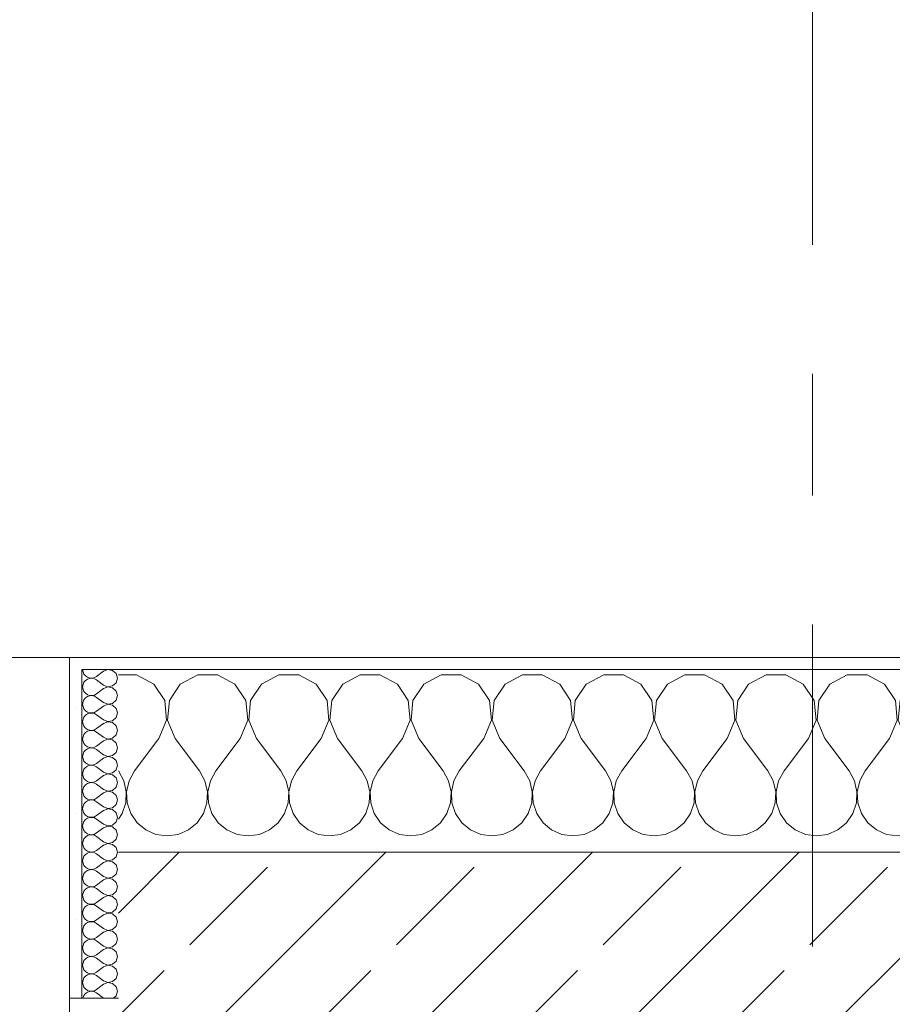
# Model space of a CAD drawing. Header units: metres. Extents: x -3.6 to 84.5, y -11 to 16.8.
# Tile 60 of 256: x 10.7 to 11.4, y 13.6 to 14.4. Entities that reach past the tile are written whole.
import ezdxf

# ---------------------------------------------------------------- set-up
doc = ezdxf.new("R2010")
doc.units = ezdxf.units.M
doc.header["$MEASUREMENT"] = 0
doc.linetypes.add('Strichlinie doppelt', pattern=[0.546806, 0.264583, -0.105833, 0.070556, -0.105833])
doc.layers.add('451 - Universal.Achsen Raster', color=7, linetype='Continuous')
doc.layers.add('604 - Struktur.Wand Aussen', color=7, linetype='Continuous')
pattern_1 = [(0, (0, 0), (0, 0.08660254), [0, -0.05]), (0, (0.025, 0.0433), (0, 0.08660254), [0, -0.05])]

# ---------------------------------------------------------------- blocks, each defined once
blk = doc.blocks.new('*X29')
at = {"layer": '604 - Struktur.Wand Aussen', "color": 7, "linetype": 'Continuous', "lineweight": 5}
for p, q in [((10.77479, 13.84066), (10.76, 13.84066)), ((10.7891, 13.83299), (10.77479, 13.84066)), ((10.82521, 13.84066), (10.8109, 13.83299)), ((10.84145, 13.84066), (10.82521, 13.84066)), ((10.85576, 13.83299), (10.84145, 13.84066)), ((10.89188, 13.84066), (10.87757, 13.83299)), ((10.90812, 13.84066), (10.89188, 13.84066)), ((10.92243, 13.83299), (10.90812, 13.84066)), ((10.95855, 13.84066), (10.94424, 13.83299)), ((10.97479, 13.84066), (10.95855, 13.84066)), ((10.9891, 13.83299), (10.97479, 13.84066)), ((11.02521, 13.84066), (11.0109, 13.83299)), ((11.04145, 13.84066), (11.02521, 13.84066)), ((11.05576, 13.83299), (11.04145, 13.84066)), ((11.09188, 13.84066), (11.07757, 13.83299)), ((11.10812, 13.84066), (11.09188, 13.84066)), ((11.12243, 13.83299), (11.10812, 13.84066)), ((11.15855, 13.84066), (11.14424, 13.83299)), ((11.17479, 13.84066), (11.15855, 13.84066)), ((11.1891, 13.83299), (11.17479, 13.84066)), ((11.22521, 13.84066), (11.2109, 13.83299)), ((11.24145, 13.84066), (11.22521, 13.84066)), ((11.25576, 13.83299), (11.24145, 13.84066)), ((11.29188, 13.84066), (11.27757, 13.83299)), ((11.30812, 13.84066), (11.29188, 13.84066)), ((11.32243, 13.83299), (11.30812, 13.84066)), ((11.35855, 13.84066), (11.34424, 13.83299)), ((11.37479, 13.84066), (11.35855, 13.84066)), ((11.3891, 13.83299), (11.37479, 13.84066)), ((11.42521, 13.84066), (11.4109, 13.83299)), ((11.44145, 13.84066), (11.42521, 13.84066)), ((11.45576, 13.83299), (11.44145, 13.84066)), ((11.49188, 13.84066), (11.47757, 13.83299)), ((11.50812, 13.84066), (11.49188, 13.84066)), ((11.52243, 13.83299), (11.50812, 13.84066)), ((11.55855, 13.84066), (11.54424, 13.83299)), ((11.57479, 13.84066), (11.55855, 13.84066)), ((11.5891, 13.83299), (11.57479, 13.84066)), ((11.62521, 13.84066), (11.6109, 13.83299)), ((11.64145, 13.84066), (11.62521, 13.84066)), ((11.65576, 13.83299), (11.64145, 13.84066)), ((11.69188, 13.84066), (11.67757, 13.83299)), ((11.70812, 13.84066), (11.69188, 13.84066)), ((11.72243, 13.83299), (11.70812, 13.84066)), ((11.75855, 13.84066), (11.74424, 13.83299)), ((11.77479, 13.84066), (11.75855, 13.84066)), ((11.7891, 13.83299), (11.77479, 13.84066)), ((11.82521, 13.84066), (11.8109, 13.83299)), ((11.84145, 13.84066), (11.82521, 13.84066)), ((11.85576, 13.83299), (11.84145, 13.84066)), ((11.89188, 13.84066), (11.87757, 13.83299)), ((11.90812, 13.84066), (11.89188, 13.84066)), ((11.92243, 13.83299), (11.90812, 13.84066)), ((11.95855, 13.84066), (11.94424, 13.83299)), ((11.97479, 13.84066), (11.95855, 13.84066)), ((11.9891, 13.83299), (11.97479, 13.84066)), ((10.79808, 13.81947), (10.7891, 13.83299)), ((10.8109, 13.83299), (10.80192, 13.81947)), ((10.86475, 13.81947), (10.85576, 13.83299)), ((10.87757, 13.83299), (10.86858, 13.81947)), ((10.93142, 13.81947), (10.92243, 13.83299)), ((10.94424, 13.83299), (10.93525, 13.81947)), ((10.99808, 13.81947), (10.9891, 13.83299)), ((11.0109, 13.83299), (11.00192, 13.81947)), ((11.06475, 13.81947), (11.05576, 13.83299)), ((11.07757, 13.83299), (11.06858, 13.81947)), ((11.13142, 13.81947), (11.12243, 13.83299)), ((11.14424, 13.83299), (11.13525, 13.81947)), ((11.19808, 13.81947), (11.1891, 13.83299)), ((11.2109, 13.83299), (11.20192, 13.81947)), ((11.26475, 13.81947), (11.25576, 13.83299)), ((11.27757, 13.83299), (11.26858, 13.81947)), ((11.33142, 13.81947), (11.32243, 13.83299)), ((11.34424, 13.83299), (11.33525, 13.81947)), ((11.39808, 13.81947), (11.3891, 13.83299)), ((11.4109, 13.83299), (11.40192, 13.81947)), ((11.46475, 13.81947), (11.45576, 13.83299)), ((11.47757, 13.83299), (11.46858, 13.81947)), ((11.53142, 13.81947), (11.52243, 13.83299)), ((11.54424, 13.83299), (11.53525, 13.81947)), ((11.59808, 13.81947), (11.5891, 13.83299)), ((11.6109, 13.83299), (11.60192, 13.81947)), ((11.66475, 13.81947), (11.65576, 13.83299)), ((11.67757, 13.83299), (11.66858, 13.81947)), ((11.73142, 13.81947), (11.72243, 13.83299)), ((11.74424, 13.83299), (11.73525, 13.81947)), ((11.79808, 13.81947), (11.7891, 13.83299)), ((11.8109, 13.83299), (11.80192, 13.81947)), ((11.86475, 13.81947), (11.85576, 13.83299)), ((11.87757, 13.83299), (11.86858, 13.81947)), ((11.93142, 13.81947), (11.92243, 13.83299)), ((11.94424, 13.83299), (11.93525, 13.81947)), ((11.99808, 13.81947), (11.9891, 13.83299)), ((12.00998, 13.83161), (12.00192, 13.81947)), ((10.79962, 13.8033), (10.79808, 13.81947)), ((10.80192, 13.81947), (10.80038, 13.8033)), ((10.86629, 13.8033), (10.86475, 13.81947)), ((10.86858, 13.81947), (10.86705, 13.8033)), ((10.93295, 13.8033), (10.93142, 13.81947)), ((10.93525, 13.81947), (10.93371, 13.8033)), ((10.99962, 13.8033), (10.99808, 13.81947)), ((11.00192, 13.81947), (11.00038, 13.8033)), ((11.06629, 13.8033), (11.06475, 13.81947)), ((11.06858, 13.81947), (11.06705, 13.8033)), ((11.13295, 13.8033), (11.13142, 13.81947)), ((11.13525, 13.81947), (11.13371, 13.8033)), ((11.19962, 13.8033), (11.19808, 13.81947)), ((11.20192, 13.81947), (11.20038, 13.8033)), ((11.26629, 13.8033), (11.26475, 13.81947)), ((11.26858, 13.81947), (11.26705, 13.8033)), ((11.33295, 13.8033), (11.33142, 13.81947)), ((11.33525, 13.81947), (11.33371, 13.8033)), ((11.39962, 13.8033), (11.39808, 13.81947)), ((11.40192, 13.81947), (11.40038, 13.8033)), ((11.46629, 13.8033), (11.46475, 13.81947)), ((11.46858, 13.81947), (11.46705, 13.8033)), ((11.53295, 13.8033), (11.53142, 13.81947)), ((11.53525, 13.81947), (11.53371, 13.8033)), ((11.59962, 13.8033), (11.59808, 13.81947)), ((11.60192, 13.81947), (11.60038, 13.8033)), ((11.66629, 13.8033), (11.66475, 13.81947)), ((11.66858, 13.81947), (11.66705, 13.8033)), ((11.73295, 13.8033), (11.73142, 13.81947)), ((11.73525, 13.81947), (11.73371, 13.8033)), ((11.79962, 13.8033), (11.79808, 13.81947)), ((11.80192, 13.81947), (11.80038, 13.8033)), ((11.86629, 13.8033), (11.86475, 13.81947)), ((11.86858, 13.81947), (11.86705, 13.8033)), ((11.93295, 13.8033), (11.93142, 13.81947)), ((11.93525, 13.81947), (11.93371, 13.8033)), ((11.99962, 13.8033), (11.99808, 13.81947)), ((12.00192, 13.81947), (12.00038, 13.8033)), ((10.79333, 13.78833), (10.79962, 13.8033)), ((10.80038, 13.8033), (10.80667, 13.78833)), ((10.86, 13.78833), (10.86629, 13.8033)), ((10.86705, 13.8033), (10.87333, 13.78833)), ((10.92667, 13.78833), (10.93295, 13.8033)), ((10.93371, 13.8033), (10.94, 13.78833)), ((10.99333, 13.78833), (10.99962, 13.8033)), ((11.00038, 13.8033), (11.00667, 13.78833)), ((11.06, 13.78833), (11.06629, 13.8033)), ((11.06705, 13.8033), (11.07333, 13.78833)), ((11.12667, 13.78833), (11.13295, 13.8033)), ((11.13371, 13.8033), (11.14, 13.78833)), ((11.19333, 13.78833), (11.19962, 13.8033)), ((11.20038, 13.8033), (11.20667, 13.78833)), ((11.26, 13.78833), (11.26629, 13.8033)), ((11.26705, 13.8033), (11.27333, 13.78833)), ((11.32667, 13.78833), (11.33295, 13.8033)), ((11.33371, 13.8033), (11.34, 13.78833)), ((11.39333, 13.78833), (11.39962, 13.8033)), ((11.40038, 13.8033), (11.40667, 13.78833)), ((11.46, 13.78833), (11.46629, 13.8033)), ((11.46705, 13.8033), (11.47333, 13.78833)), ((11.52667, 13.78833), (11.53295, 13.8033)), ((11.53371, 13.8033), (11.54, 13.78833)), ((11.59333, 13.78833), (11.59962, 13.8033)), ((11.60038, 13.8033), (11.60667, 13.78833)), ((11.66, 13.78833), (11.66629, 13.8033)), ((11.66705, 13.8033), (11.67333, 13.78833)), ((11.72667, 13.78833), (11.73295, 13.8033)), ((11.73371, 13.8033), (11.74, 13.78833)), ((11.79333, 13.78833), (11.79962, 13.8033)), ((11.80038, 13.8033), (11.80667, 13.78833)), ((11.86, 13.78833), (11.86629, 13.8033)), ((11.86705, 13.8033), (11.87333, 13.78833)), ((11.92667, 13.78833), (11.93295, 13.8033)), ((11.93371, 13.8033), (11.94, 13.78833)), ((11.99333, 13.78833), (11.99962, 13.8033)), ((12.00038, 13.8033), (12.00667, 13.78833)), ((10.79333, 13.78833), (10.77333, 13.76167)), ((10.80667, 13.78833), (10.82667, 13.76167)), ((10.86, 13.78833), (10.84, 13.76167)), ((10.87333, 13.78833), (10.89333, 13.76167)), ((10.92667, 13.78833), (10.90667, 13.76167)), ((10.94, 13.78833), (10.96, 13.76167)), ((10.99333, 13.78833), (10.97333, 13.76167)), ((11.00667, 13.78833), (11.02667, 13.76167)), ((11.06, 13.78833), (11.04, 13.76167)), ((11.07333, 13.78833), (11.09333, 13.76167)), ((11.12667, 13.78833), (11.10667, 13.76167)), ((11.14, 13.78833), (11.16, 13.76167)), ((11.19333, 13.78833), (11.17333, 13.76167)), ((11.20667, 13.78833), (11.22667, 13.76167)), ((11.26, 13.78833), (11.24, 13.76167)), ((11.27333, 13.78833), (11.29333, 13.76167)), ((11.32667, 13.78833), (11.30667, 13.76167)), ((11.34, 13.78833), (11.36, 13.76167)), ((11.39333, 13.78833), (11.37333, 13.76167)), ((11.40667, 13.78833), (11.42667, 13.76167)), ((11.46, 13.78833), (11.44, 13.76167)), ((11.47333, 13.78833), (11.49333, 13.76167)), ((11.52667, 13.78833), (11.50667, 13.76167)), ((11.54, 13.78833), (11.56, 13.76167)), ((11.59333, 13.78833), (11.57333, 13.76167)), ((11.60667, 13.78833), (11.62667, 13.76167)), ((11.66, 13.78833), (11.64, 13.76167)), ((11.67333, 13.78833), (11.69333, 13.76167)), ((11.72667, 13.78833), (11.70667, 13.76167)), ((11.74, 13.78833), (11.76, 13.76167)), ((11.79333, 13.78833), (11.77333, 13.76167)), ((11.80667, 13.78833), (11.82667, 13.76167)), ((11.86, 13.78833), (11.84, 13.76167)), ((11.87333, 13.78833), (11.89333, 13.76167)), ((11.92667, 13.78833), (11.90667, 13.76167)), ((11.94, 13.78833), (11.96, 13.76167)), ((11.99333, 13.78833), (11.97333, 13.76167)), ((12.00667, 13.78833), (12.00998, 13.78391)), ((10.76445, 13.75362), (10.76, 13.76167)), ((10.77333, 13.76167), (10.76888, 13.75362)), ((10.83112, 13.75362), (10.82667, 13.76167)), ((10.84, 13.76167), (10.83555, 13.75362)), ((10.89778, 13.75362), (10.89333, 13.76167)), ((10.90667, 13.76167), (10.90222, 13.75362)), ((10.96445, 13.75362), (10.96, 13.76167)), ((10.97333, 13.76167), (10.96888, 13.75362)), ((11.03112, 13.75362), (11.02667, 13.76167)), ((11.04, 13.76167), (11.03555, 13.75362)), ((11.09778, 13.75362), (11.09333, 13.76167)), ((11.10667, 13.76167), (11.10222, 13.75362)), ((11.16445, 13.75362), (11.16, 13.76167)), ((11.17333, 13.76167), (11.16888, 13.75362)), ((11.23112, 13.75362), (11.22667, 13.76167)), ((11.24, 13.76167), (11.23555, 13.75362)), ((11.29778, 13.75362), (11.29333, 13.76167)), ((11.30667, 13.76167), (11.30222, 13.75362)), ((11.36445, 13.75362), (11.36, 13.76167)), ((11.37333, 13.76167), (11.36888, 13.75362)), ((11.43112, 13.75362), (11.42667, 13.76167)), ((11.44, 13.76167), (11.43555, 13.75362)), ((11.49778, 13.75362), (11.49333, 13.76167)), ((11.50667, 13.76167), (11.50222, 13.75362)), ((11.56445, 13.75362), (11.56, 13.76167)), ((11.57333, 13.76167), (11.56888, 13.75362)), ((11.63112, 13.75362), (11.62667, 13.76167)), ((11.64, 13.76167), (11.63555, 13.75362)), ((11.69778, 13.75362), (11.69333, 13.76167)), ((11.70667, 13.76167), (11.70222, 13.75362)), ((11.76445, 13.75362), (11.76, 13.76167)), ((11.77333, 13.76167), (11.76888, 13.75362)), ((11.83112, 13.75362), (11.82667, 13.76167)), ((11.84, 13.76167), (11.83555, 13.75362)), ((11.89778, 13.75362), (11.89333, 13.76167)), ((11.90667, 13.76167), (11.90222, 13.75362)), ((11.96445, 13.75362), (11.96, 13.76167)), ((11.97333, 13.76167), (11.96888, 13.75362)), ((10.76653, 13.74466), (10.76445, 13.75362)), ((10.76888, 13.75362), (10.7668, 13.74466)), ((10.8332, 13.74466), (10.83112, 13.75362)), ((10.83555, 13.75362), (10.83347, 13.74466)), ((10.89987, 13.74466), (10.89778, 13.75362)), ((10.90222, 13.75362), (10.90013, 13.74466)), ((10.96653, 13.74466), (10.96445, 13.75362)), ((10.96888, 13.75362), (10.9668, 13.74466)), ((11.0332, 13.74466), (11.03112, 13.75362)), ((11.03555, 13.75362), (11.03347, 13.74466)), ((11.09987, 13.74466), (11.09778, 13.75362)), ((11.10222, 13.75362), (11.10013, 13.74466)), ((11.16653, 13.74466), (11.16445, 13.75362)), ((11.16888, 13.75362), (11.1668, 13.74466)), ((11.2332, 13.74466), (11.23112, 13.75362)), ((11.23555, 13.75362), (11.23347, 13.74466)), ((11.29987, 13.74466), (11.29778, 13.75362)), ((11.30222, 13.75362), (11.30013, 13.74466)), ((11.36653, 13.74466), (11.36445, 13.75362)), ((11.36888, 13.75362), (11.3668, 13.74466)), ((11.4332, 13.74466), (11.43112, 13.75362)), ((11.43555, 13.75362), (11.43347, 13.74466)), ((11.49987, 13.74466), (11.49778, 13.75362)), ((11.50222, 13.75362), (11.50013, 13.74466)), ((11.56653, 13.74466), (11.56445, 13.75362)), ((11.56888, 13.75362), (11.5668, 13.74466)), ((11.6332, 13.74466), (11.63112, 13.75362)), ((11.63555, 13.75362), (11.63347, 13.74466)), ((11.69987, 13.74466), (11.69778, 13.75362)), ((11.70222, 13.75362), (11.70013, 13.74466)), ((11.76653, 13.74466), (11.76445, 13.75362)), ((11.76888, 13.75362), (11.7668, 13.74466)), ((11.8332, 13.74466), (11.83112, 13.75362)), ((11.83555, 13.75362), (11.83347, 13.74466)), ((11.89987, 13.74466), (11.89778, 13.75362)), ((11.90222, 13.75362), (11.90013, 13.74466)), ((11.96653, 13.74466), (11.96445, 13.75362)), ((11.96888, 13.75362), (11.9668, 13.74466)), ((10.76609, 13.73547), (10.76653, 13.74466)), ((10.7668, 13.74466), (10.76725, 13.73547)), ((10.83275, 13.73547), (10.8332, 13.74466)), ((10.83347, 13.74466), (10.83391, 13.73547)), ((10.89942, 13.73547), (10.89987, 13.74466)), ((10.90013, 13.74466), (10.90058, 13.73547)), ((10.96609, 13.73547), (10.96653, 13.74466)), ((10.9668, 13.74466), (10.96725, 13.73547)), ((11.03275, 13.73547), (11.0332, 13.74466)), ((11.03347, 13.74466), (11.03391, 13.73547)), ((11.09942, 13.73547), (11.09987, 13.74466)), ((11.10013, 13.74466), (11.10058, 13.73547)), ((11.16609, 13.73547), (11.16653, 13.74466)), ((11.1668, 13.74466), (11.16725, 13.73547)), ((11.23275, 13.73547), (11.2332, 13.74466)), ((11.23347, 13.74466), (11.23391, 13.73547)), ((11.29942, 13.73547), (11.29987, 13.74466)), ((11.30013, 13.74466), (11.30058, 13.73547)), ((11.36609, 13.73547), (11.36653, 13.74466)), ((11.3668, 13.74466), (11.36725, 13.73547)), ((11.43275, 13.73547), (11.4332, 13.74466)), ((11.43347, 13.74466), (11.43391, 13.73547)), ((11.49942, 13.73547), (11.49987, 13.74466)), ((11.50013, 13.74466), (11.50058, 13.73547)), ((11.56609, 13.73547), (11.56653, 13.74466)), ((11.5668, 13.74466), (11.56725, 13.73547)), ((11.63275, 13.73547), (11.6332, 13.74466)), ((11.63347, 13.74466), (11.63391, 13.73547)), ((11.69942, 13.73547), (11.69987, 13.74466)), ((11.70013, 13.74466), (11.70058, 13.73547)), ((11.76609, 13.73547), (11.76653, 13.74466)), ((11.7668, 13.74466), (11.76725, 13.73547)), ((11.83275, 13.73547), (11.8332, 13.74466)), ((11.83347, 13.74466), (11.83391, 13.73547)), ((11.89942, 13.73547), (11.89987, 13.74466)), ((11.90013, 13.74466), (11.90058, 13.73547)), ((11.96609, 13.73547), (11.96653, 13.74466)), ((11.9668, 13.74466), (11.96725, 13.73547)), ((10.76315, 13.72676), (10.76609, 13.73547)), ((10.76725, 13.73547), (10.77019, 13.72676)), ((10.82981, 13.72676), (10.83275, 13.73547)), ((10.83391, 13.73547), (10.83685, 13.72676)), ((10.89648, 13.72676), (10.89942, 13.73547)), ((10.90058, 13.73547), (10.90352, 13.72676)), ((10.96315, 13.72676), (10.96609, 13.73547)), ((10.96725, 13.73547), (10.97019, 13.72676)), ((11.02981, 13.72676), (11.03275, 13.73547)), ((11.03391, 13.73547), (11.03685, 13.72676)), ((11.09648, 13.72676), (11.09942, 13.73547)), ((11.10058, 13.73547), (11.10352, 13.72676)), ((11.16315, 13.72676), (11.16609, 13.73547)), ((11.16725, 13.73547), (11.17019, 13.72676)), ((11.22981, 13.72676), (11.23275, 13.73547)), ((11.23391, 13.73547), (11.23685, 13.72676)), ((11.29648, 13.72676), (11.29942, 13.73547)), ((11.30058, 13.73547), (11.30352, 13.72676)), ((11.36315, 13.72676), (11.36609, 13.73547)), ((11.36725, 13.73547), (11.37019, 13.72676)), ((11.42981, 13.72676), (11.43275, 13.73547)), ((11.43391, 13.73547), (11.43685, 13.72676)), ((11.49648, 13.72676), (11.49942, 13.73547)), ((11.50058, 13.73547), (11.50352, 13.72676)), ((11.56315, 13.72676), (11.56609, 13.73547)), ((11.56725, 13.73547), (11.57019, 13.72676)), ((11.62981, 13.72676), (11.63275, 13.73547)), ((11.63391, 13.73547), (11.63685, 13.72676)), ((11.69648, 13.72676), (11.69942, 13.73547)), ((11.70058, 13.73547), (11.70352, 13.72676)), ((11.76315, 13.72676), (11.76609, 13.73547)), ((11.76725, 13.73547), (11.77019, 13.72676)), ((11.82981, 13.72676), (11.83275, 13.73547)), ((11.83391, 13.73547), (11.83685, 13.72676)), ((11.89648, 13.72676), (11.89942, 13.73547)), ((11.90058, 13.73547), (11.90352, 13.72676)), ((11.96315, 13.72676), (11.96609, 13.73547)), ((11.96725, 13.73547), (11.97019, 13.72676)), ((10.76, 13.72218), (10.76315, 13.72676)), ((10.77019, 13.72676), (10.77539, 13.71918)), ((10.82461, 13.71918), (10.82981, 13.72676)), ((10.83685, 13.72676), (10.84206, 13.71918)), ((10.89127, 13.71918), (10.89648, 13.72676)), ((10.90352, 13.72676), (10.90873, 13.71918)), ((10.95794, 13.71918), (10.96315, 13.72676)), ((10.97019, 13.72676), (10.97539, 13.71918)), ((11.02461, 13.71918), (11.02981, 13.72676)), ((11.03685, 13.72676), (11.04206, 13.71918)), ((11.09127, 13.71918), (11.09648, 13.72676)), ((11.10352, 13.72676), (11.10873, 13.71918)), ((11.15794, 13.71918), (11.16315, 13.72676)), ((11.17019, 13.72676), (11.17539, 13.71918)), ((11.22461, 13.71918), (11.22981, 13.72676)), ((11.23685, 13.72676), (11.24206, 13.71918)), ((11.29127, 13.71918), (11.29648, 13.72676)), ((11.30352, 13.72676), (11.30873, 13.71918)), ((11.35794, 13.71918), (11.36315, 13.72676)), ((11.37019, 13.72676), (11.37539, 13.71918)), ((11.42461, 13.71918), (11.42981, 13.72676)), ((11.43685, 13.72676), (11.44206, 13.71918)), ((11.49127, 13.71918), (11.49648, 13.72676)), ((11.50352, 13.72676), (11.50873, 13.71918)), ((11.55794, 13.71918), (11.56315, 13.72676)), ((11.57019, 13.72676), (11.57539, 13.71918)), ((11.62461, 13.71918), (11.62981, 13.72676)), ((11.63685, 13.72676), (11.64206, 13.71918)), ((11.69127, 13.71918), (11.69648, 13.72676)), ((11.70352, 13.72676), (11.70873, 13.71918)), ((11.75794, 13.71918), (11.76315, 13.72676)), ((11.77019, 13.72676), (11.77539, 13.71918)), ((11.82461, 13.71918), (11.82981, 13.72676)), ((11.83685, 13.72676), (11.84206, 13.71918)), ((11.89127, 13.71918), (11.89648, 13.72676)), ((11.90352, 13.72676), (11.90873, 13.71918)), ((11.95794, 13.71918), (11.96315, 13.72676)), ((11.97019, 13.72676), (11.97539, 13.71918)), ((10.77539, 13.71918), (10.78248, 13.71331)), ((10.81752, 13.71331), (10.82461, 13.71918)), ((10.84206, 13.71918), (10.84914, 13.71331)), ((10.88419, 13.71331), (10.89127, 13.71918)), ((10.90873, 13.71918), (10.91581, 13.71331)), ((10.95086, 13.71331), (10.95794, 13.71918)), ((10.97539, 13.71918), (10.98248, 13.71331)), ((11.01752, 13.71331), (11.02461, 13.71918)), ((11.04206, 13.71918), (11.04914, 13.71331)), ((11.08419, 13.71331), (11.09127, 13.71918)), ((11.10873, 13.71918), (11.11581, 13.71331)), ((11.15086, 13.71331), (11.15794, 13.71918)), ((11.17539, 13.71918), (11.18248, 13.71331)), ((11.21752, 13.71331), (11.22461, 13.71918)), ((11.24206, 13.71918), (11.24914, 13.71331)), ((11.28419, 13.71331), (11.29127, 13.71918)), ((11.30873, 13.71918), (11.31581, 13.71331)), ((11.35086, 13.71331), (11.35794, 13.71918)), ((11.37539, 13.71918), (11.38248, 13.71331)), ((11.41752, 13.71331), (11.42461, 13.71918)), ((11.44206, 13.71918), (11.44914, 13.71331)), ((11.48419, 13.71331), (11.49127, 13.71918)), ((11.50873, 13.71918), (11.51581, 13.71331)), ((11.55086, 13.71331), (11.55794, 13.71918)), ((11.57539, 13.71918), (11.58248, 13.71331)), ((11.61752, 13.71331), (11.62461, 13.71918)), ((11.64206, 13.71918), (11.64914, 13.71331)), ((11.68419, 13.71331), (11.69127, 13.71918)), ((11.70873, 13.71918), (11.71581, 13.71331)), ((11.75086, 13.71331), (11.75794, 13.71918)), ((11.77539, 13.71918), (11.78248, 13.71331)), ((11.81752, 13.71331), (11.82461, 13.71918)), ((11.84206, 13.71918), (11.84914, 13.71331)), ((11.88419, 13.71331), (11.89127, 13.71918)), ((11.90873, 13.71918), (11.91581, 13.71331)), ((11.95086, 13.71331), (11.95794, 13.71918)), ((11.97539, 13.71918), (11.98248, 13.71331)), ((10.78248, 13.71331), (10.79089, 13.7096)), ((10.79089, 13.7096), (10.8, 13.70833)), ((10.8, 13.70833), (10.80911, 13.7096)), ((10.80911, 13.7096), (10.81752, 13.71331)), ((10.84914, 13.71331), (10.85756, 13.7096)), ((10.85756, 13.7096), (10.86667, 13.70833)), ((10.86667, 13.70833), (10.87578, 13.7096)), ((10.87578, 13.7096), (10.88419, 13.71331)), ((10.91581, 13.71331), (10.92422, 13.7096)), ((10.92422, 13.7096), (10.93333, 13.70833)), ((10.93333, 13.70833), (10.94244, 13.7096)), ((10.94244, 13.7096), (10.95086, 13.71331)), ((10.98248, 13.71331), (10.99089, 13.7096)), ((10.99089, 13.7096), (11, 13.70833)), ((11, 13.70833), (11.00911, 13.7096)), ((11.00911, 13.7096), (11.01752, 13.71331)), ((11.04914, 13.71331), (11.05756, 13.7096)), ((11.05756, 13.7096), (11.06667, 13.70833)), ((11.06667, 13.70833), (11.07578, 13.7096)), ((11.07578, 13.7096), (11.08419, 13.71331)), ((11.11581, 13.71331), (11.12422, 13.7096)), ((11.12422, 13.7096), (11.13333, 13.70833)), ((11.13333, 13.70833), (11.14244, 13.7096)), ((11.14244, 13.7096), (11.15086, 13.71331)), ((11.18248, 13.71331), (11.19089, 13.7096)), ((11.19089, 13.7096), (11.2, 13.70833)), ((11.2, 13.70833), (11.20911, 13.7096)), ((11.20911, 13.7096), (11.21752, 13.71331)), ((11.24914, 13.71331), (11.25756, 13.7096)), ((11.25756, 13.7096), (11.26667, 13.70833)), ((11.26667, 13.70833), (11.27578, 13.7096)), ((11.27578, 13.7096), (11.28419, 13.71331)), ((11.31581, 13.71331), (11.32422, 13.7096)), ((11.32422, 13.7096), (11.33333, 13.70833)), ((11.33333, 13.70833), (11.34244, 13.7096)), ((11.34244, 13.7096), (11.35086, 13.71331)), ((11.38248, 13.71331), (11.39089, 13.7096)), ((11.39089, 13.7096), (11.4, 13.70833)), ((11.4, 13.70833), (11.40911, 13.7096)), ((11.40911, 13.7096), (11.41752, 13.71331)), ((11.44914, 13.71331), (11.45756, 13.7096)), ((11.45756, 13.7096), (11.46667, 13.70833)), ((11.46667, 13.70833), (11.47578, 13.7096)), ((11.47578, 13.7096), (11.48419, 13.71331)), ((11.51581, 13.71331), (11.52422, 13.7096)), ((11.52422, 13.7096), (11.53333, 13.70833)), ((11.53333, 13.70833), (11.54244, 13.7096)), ((11.54244, 13.7096), (11.55086, 13.71331)), ((11.58248, 13.71331), (11.59089, 13.7096)), ((11.59089, 13.7096), (11.6, 13.70833)), ((11.6, 13.70833), (11.60911, 13.7096)), ((11.60911, 13.7096), (11.61752, 13.71331)), ((11.64914, 13.71331), (11.65756, 13.7096)), ((11.65756, 13.7096), (11.66667, 13.70833)), ((11.66667, 13.70833), (11.67578, 13.7096)), ((11.67578, 13.7096), (11.68419, 13.71331)), ((11.71581, 13.71331), (11.72422, 13.7096)), ((11.72422, 13.7096), (11.73333, 13.70833)), ((11.73333, 13.70833), (11.74244, 13.7096)), ((11.74244, 13.7096), (11.75086, 13.71331)), ((11.78248, 13.71331), (11.79089, 13.7096)), ((11.79089, 13.7096), (11.8, 13.70833)), ((11.8, 13.70833), (11.80911, 13.7096)), ((11.80911, 13.7096), (11.81752, 13.71331)), ((11.84914, 13.71331), (11.85756, 13.7096)), ((11.85756, 13.7096), (11.86667, 13.70833)), ((11.86667, 13.70833), (11.87578, 13.7096)), ((11.87578, 13.7096), (11.88419, 13.71331)), ((11.91581, 13.71331), (11.92422, 13.7096)), ((11.92422, 13.7096), (11.93333, 13.70833)), ((11.93333, 13.70833), (11.94244, 13.7096)), ((11.94244, 13.7096), (11.95086, 13.71331)), ((11.98248, 13.71331), (11.99089, 13.7096)), ((11.99089, 13.7096), (12, 13.70833)), ((12, 13.70833), (12.00911, 13.7096)), ((12.00911, 13.7096), (12.00998, 13.70999))]:
    blk.add_line(p, q, dxfattribs=at)
blk = doc.blocks.new('*X48')
at = {"layer": '604 - Struktur.Wand Aussen', "color": 7, "linetype": 'Continuous', "lineweight": 5}
for p, q in [((10.73071, 13.845), (10.73099, 13.84305)), ((10.73099, 13.84305), (10.73178, 13.84124)), ((10.73178, 13.84124), (10.73304, 13.83973)), ((10.73304, 13.83973), (10.73466, 13.83861)), ((10.73466, 13.83861), (10.73653, 13.83798)), ((10.73653, 13.83773), (10.73466, 13.8371)), ((10.73653, 13.83798), (10.7385, 13.83789)), ((10.7385, 13.83783), (10.73653, 13.83773)), ((10.7385, 13.83789), (10.74042, 13.83833)), ((10.74042, 13.83738), (10.7385, 13.83783)), ((10.74042, 13.83833), (10.74214, 13.83929)), ((10.74786, 13.84357), (10.74214, 13.83929)), ((10.7515, 13.84497), (10.74786, 13.84357)), ((10.75534, 13.84425), (10.7515, 13.84497)), ((10.75822, 13.84161), (10.75534, 13.84425)), ((10.75929, 13.83786), (10.75822, 13.84161)), ((10.75822, 13.8341), (10.75929, 13.83786)), ((10.73099, 13.83267), (10.73071, 13.83071)), ((10.73071, 13.83071), (10.73099, 13.82876)), ((10.73178, 13.83447), (10.73099, 13.83267)), ((10.73304, 13.83599), (10.73178, 13.83447)), ((10.73466, 13.8371), (10.73304, 13.83599)), ((10.74214, 13.83643), (10.74042, 13.83738)), ((10.74786, 13.83214), (10.74214, 13.83643)), ((10.74786, 13.83214), (10.7515, 13.83074)), ((10.7515, 13.83069), (10.74786, 13.82929)), ((10.7515, 13.83074), (10.75534, 13.83147)), ((10.75534, 13.82996), (10.7515, 13.83069)), ((10.75534, 13.83147), (10.75822, 13.8341)), ((10.75822, 13.82733), (10.75534, 13.82996)), ((10.73099, 13.82876), (10.73178, 13.82696)), ((10.73178, 13.82696), (10.73304, 13.82544)), ((10.73304, 13.8217), (10.73178, 13.82018)), ((10.73304, 13.82544), (10.73466, 13.82433)), ((10.73466, 13.82282), (10.73304, 13.8217)), ((10.73466, 13.82433), (10.73653, 13.8237)), ((10.73653, 13.82345), (10.73466, 13.82282)), ((10.73653, 13.8237), (10.7385, 13.8236)), ((10.7385, 13.82354), (10.73653, 13.82345)), ((10.7385, 13.8236), (10.74042, 13.82405)), ((10.74042, 13.8231), (10.7385, 13.82354)), ((10.74042, 13.82405), (10.74214, 13.825)), ((10.74214, 13.82214), (10.74042, 13.8231)), ((10.74786, 13.82929), (10.74214, 13.825)), ((10.74786, 13.81786), (10.74214, 13.82214)), ((10.75929, 13.82357), (10.75822, 13.82733)), ((10.75822, 13.81982), (10.75929, 13.82357)), ((10.73099, 13.81838), (10.73071, 13.81643)), ((10.73071, 13.81643), (10.73099, 13.81448)), ((10.73178, 13.82018), (10.73099, 13.81838)), ((10.73099, 13.81448), (10.73178, 13.81267)), ((10.74786, 13.815), (10.74214, 13.81071)), ((10.74786, 13.81786), (10.7515, 13.81646)), ((10.7515, 13.8164), (10.74786, 13.815)), ((10.7515, 13.81646), (10.75534, 13.81718)), ((10.75534, 13.81567), (10.7515, 13.8164)), ((10.75534, 13.81718), (10.75822, 13.81982)), ((10.75822, 13.81304), (10.75534, 13.81567)), ((10.73178, 13.8059), (10.73099, 13.80409)), ((10.73178, 13.81267), (10.73304, 13.81116)), ((10.73304, 13.80742), (10.73178, 13.8059)), ((10.73304, 13.81116), (10.73466, 13.81004)), ((10.73466, 13.80853), (10.73304, 13.80742)), ((10.73466, 13.81004), (10.73653, 13.80941)), ((10.73653, 13.80916), (10.73466, 13.80853)), ((10.73653, 13.80941), (10.7385, 13.80931)), ((10.7385, 13.80926), (10.73653, 13.80916)), ((10.7385, 13.80931), (10.74042, 13.80976)), ((10.74042, 13.80881), (10.7385, 13.80926)), ((10.74042, 13.80976), (10.74214, 13.81071)), ((10.74214, 13.80786), (10.74042, 13.80881)), ((10.74786, 13.80357), (10.74214, 13.80786)), ((10.75534, 13.8029), (10.75822, 13.80553)), ((10.75929, 13.80929), (10.75822, 13.81304)), ((10.75822, 13.80553), (10.75929, 13.80929)), ((10.73099, 13.80409), (10.73071, 13.80214)), ((10.73071, 13.80214), (10.73099, 13.80019)), ((10.73099, 13.80019), (10.73178, 13.79839)), ((10.73178, 13.79839), (10.73304, 13.79687)), ((10.74786, 13.80071), (10.74214, 13.79643)), ((10.74786, 13.80357), (10.7515, 13.80217)), ((10.7515, 13.80211), (10.74786, 13.80071)), ((10.7515, 13.80217), (10.75534, 13.8029)), ((10.75534, 13.80139), (10.7515, 13.80211)), ((10.75822, 13.79876), (10.75534, 13.80139)), ((10.75929, 13.795), (10.75822, 13.79876)), ((10.73099, 13.78981), (10.73071, 13.78786)), ((10.73178, 13.79161), (10.73099, 13.78981)), ((10.73304, 13.79313), (10.73178, 13.79161)), ((10.73304, 13.79687), (10.73466, 13.79575)), ((10.73466, 13.79425), (10.73304, 13.79313)), ((10.73466, 13.79575), (10.73653, 13.79512)), ((10.73653, 13.79488), (10.73466, 13.79425)), ((10.73653, 13.79512), (10.7385, 13.79503)), ((10.7385, 13.79497), (10.73653, 13.79488)), ((10.7385, 13.79503), (10.74042, 13.79547)), ((10.74042, 13.79453), (10.7385, 13.79497)), ((10.74042, 13.79547), (10.74214, 13.79643)), ((10.74214, 13.79357), (10.74042, 13.79453)), ((10.74786, 13.78929), (10.74214, 13.79357)), ((10.74786, 13.78929), (10.7515, 13.78789)), ((10.75534, 13.78861), (10.75822, 13.79124)), ((10.75822, 13.79124), (10.75929, 13.795)), ((10.73071, 13.78786), (10.73099, 13.78591)), ((10.73099, 13.78591), (10.73178, 13.7841)), ((10.73178, 13.7841), (10.73304, 13.78258)), ((10.73304, 13.78258), (10.73466, 13.78147)), ((10.73466, 13.78147), (10.73653, 13.78084)), ((10.7385, 13.78074), (10.74042, 13.78119)), ((10.74042, 13.78119), (10.74214, 13.78214)), ((10.74786, 13.78643), (10.74214, 13.78214)), ((10.7515, 13.78783), (10.74786, 13.78643)), ((10.7515, 13.78789), (10.75534, 13.78861)), ((10.75534, 13.7871), (10.7515, 13.78783)), ((10.75822, 13.78447), (10.75534, 13.7871)), ((10.75929, 13.78071), (10.75822, 13.78447)), ((10.73099, 13.77552), (10.73071, 13.77357)), ((10.73071, 13.77357), (10.73099, 13.77162)), ((10.73178, 13.77733), (10.73099, 13.77552)), ((10.73304, 13.77884), (10.73178, 13.77733)), ((10.73466, 13.77996), (10.73304, 13.77884)), ((10.73653, 13.78059), (10.73466, 13.77996)), ((10.73653, 13.78084), (10.7385, 13.78074)), ((10.7385, 13.78069), (10.73653, 13.78059)), ((10.74042, 13.78024), (10.7385, 13.78069)), ((10.74214, 13.77929), (10.74042, 13.78024)), ((10.74786, 13.775), (10.74214, 13.77929)), ((10.74786, 13.775), (10.7515, 13.7736)), ((10.7515, 13.77354), (10.74786, 13.77214)), ((10.7515, 13.7736), (10.75534, 13.77433)), ((10.75534, 13.77282), (10.7515, 13.77354)), ((10.75534, 13.77433), (10.75822, 13.77696)), ((10.75822, 13.77696), (10.75929, 13.78071)), ((10.73099, 13.77162), (10.73178, 13.76982)), ((10.73178, 13.76982), (10.73304, 13.7683)), ((10.73304, 13.7683), (10.73466, 13.76718)), ((10.73466, 13.76567), (10.73304, 13.76456)), ((10.73466, 13.76718), (10.73653, 13.76655)), ((10.73653, 13.7663), (10.73466, 13.76567)), ((10.73653, 13.76655), (10.7385, 13.76646)), ((10.7385, 13.7664), (10.73653, 13.7663)), ((10.7385, 13.76646), (10.74042, 13.7669)), ((10.74042, 13.76595), (10.7385, 13.7664)), ((10.74042, 13.7669), (10.74214, 13.76786)), ((10.74214, 13.765), (10.74042, 13.76595)), ((10.74786, 13.77214), (10.74214, 13.76786)), ((10.74786, 13.76071), (10.74214, 13.765)), ((10.75822, 13.77018), (10.75534, 13.77282)), ((10.75929, 13.76643), (10.75822, 13.77018)), ((10.75822, 13.76267), (10.75929, 13.76643)), ((10.73099, 13.76124), (10.73071, 13.75929)), ((10.73071, 13.75929), (10.73099, 13.75733)), ((10.73178, 13.76304), (10.73099, 13.76124)), ((10.73099, 13.75733), (10.73178, 13.75553)), ((10.73304, 13.76456), (10.73178, 13.76304)), ((10.74786, 13.75786), (10.74214, 13.75357)), ((10.74786, 13.76071), (10.7515, 13.75931)), ((10.7515, 13.75926), (10.74786, 13.75786)), ((10.7515, 13.75931), (10.75534, 13.76004)), ((10.75534, 13.75853), (10.7515, 13.75926)), ((10.75534, 13.76004), (10.75822, 13.76267)), ((10.75822, 13.7559), (10.75534, 13.75853)), ((10.73178, 13.74876), (10.73099, 13.74695)), ((10.73178, 13.75553), (10.73304, 13.75401)), ((10.73304, 13.75027), (10.73178, 13.74876)), ((10.73304, 13.75401), (10.73466, 13.7529)), ((10.73466, 13.75139), (10.73304, 13.75027)), ((10.73466, 13.7529), (10.73653, 13.75227)), ((10.73653, 13.75202), (10.73466, 13.75139)), ((10.73653, 13.75227), (10.7385, 13.75217)), ((10.7385, 13.75211), (10.73653, 13.75202)), ((10.7385, 13.75217), (10.74042, 13.75262)), ((10.74042, 13.75167), (10.7385, 13.75211)), ((10.74042, 13.75262), (10.74214, 13.75357)), ((10.74214, 13.75071), (10.74042, 13.75167)), ((10.74786, 13.74643), (10.74214, 13.75071)), ((10.75929, 13.75214), (10.75822, 13.7559)), ((10.75822, 13.74839), (10.75929, 13.75214)), ((10.73099, 13.74695), (10.73071, 13.745)), ((10.73071, 13.745), (10.73099, 13.74305)), ((10.73099, 13.74305), (10.73178, 13.74124)), ((10.73178, 13.74124), (10.73304, 13.73973)), ((10.74786, 13.74357), (10.74214, 13.73929)), ((10.74786, 13.74643), (10.7515, 13.74503)), ((10.7515, 13.74497), (10.74786, 13.74357)), ((10.7515, 13.74503), (10.75534, 13.74575)), ((10.75534, 13.74425), (10.7515, 13.74497)), ((10.75534, 13.74575), (10.75822, 13.74839)), ((10.75822, 13.74161), (10.75534, 13.74425)), ((10.75929, 13.73786), (10.75822, 13.74161)), ((10.73099, 13.73267), (10.73071, 13.73071)), ((10.73178, 13.73447), (10.73099, 13.73267)), ((10.73304, 13.73599), (10.73178, 13.73447)), ((10.73304, 13.73973), (10.73466, 13.73861)), ((10.73466, 13.7371), (10.73304, 13.73599)), ((10.73466, 13.73861), (10.73653, 13.73798)), ((10.73653, 13.73773), (10.73466, 13.7371)), ((10.73653, 13.73798), (10.7385, 13.73789)), ((10.7385, 13.73783), (10.73653, 13.73773)), ((10.7385, 13.73789), (10.74042, 13.73833)), ((10.74042, 13.73738), (10.7385, 13.73783)), ((10.74042, 13.73833), (10.74214, 13.73929)), ((10.74214, 13.73643), (10.74042, 13.73738)), ((10.74786, 13.73214), (10.74214, 13.73643)), ((10.75534, 13.73147), (10.75822, 13.7341)), ((10.75822, 13.7341), (10.75929, 13.73786)), ((10.73071, 13.73071), (10.73099, 13.72876)), ((10.73099, 13.72876), (10.73178, 13.72696)), ((10.73178, 13.72696), (10.73304, 13.72544)), ((10.73304, 13.72544), (10.73466, 13.72433)), ((10.74042, 13.72405), (10.74214, 13.725)), ((10.74786, 13.72929), (10.74214, 13.725)), ((10.74786, 13.73214), (10.7515, 13.73074)), ((10.7515, 13.73069), (10.74786, 13.72929)), ((10.7515, 13.73074), (10.75534, 13.73147)), ((10.75534, 13.72996), (10.7515, 13.73069)), ((10.75822, 13.72733), (10.75534, 13.72996)), ((10.75929, 13.72357), (10.75822, 13.72733)), ((10.73099, 13.71838), (10.73071, 13.71643)), ((10.73071, 13.71643), (10.73099, 13.71448)), ((10.73178, 13.72018), (10.73099, 13.71838)), ((10.73304, 13.7217), (10.73178, 13.72018)), ((10.73466, 13.72282), (10.73304, 13.7217)), ((10.73466, 13.72433), (10.73653, 13.7237)), ((10.73653, 13.72345), (10.73466, 13.72282)), ((10.73653, 13.7237), (10.7385, 13.7236)), ((10.7385, 13.72354), (10.73653, 13.72345)), ((10.7385, 13.7236), (10.74042, 13.72405)), ((10.74042, 13.7231), (10.7385, 13.72354)), ((10.74214, 13.72214), (10.74042, 13.7231)), ((10.74786, 13.71786), (10.74214, 13.72214)), ((10.74786, 13.71786), (10.7515, 13.71646)), ((10.7515, 13.71646), (10.75534, 13.71718)), ((10.75534, 13.71718), (10.75822, 13.71982)), ((10.75822, 13.71982), (10.75929, 13.72357)), ((10.73099, 13.71448), (10.73178, 13.71267)), ((10.73178, 13.71267), (10.73304, 13.71116)), ((10.73304, 13.71116), (10.73466, 13.71004)), ((10.73466, 13.70853), (10.73304, 13.70742)), ((10.73466, 13.71004), (10.73653, 13.70941)), ((10.73653, 13.70916), (10.73466, 13.70853)), ((10.73653, 13.70941), (10.7385, 13.70931)), ((10.7385, 13.70926), (10.73653, 13.70916)), ((10.7385, 13.70931), (10.74042, 13.70976)), ((10.74042, 13.70881), (10.7385, 13.70926)), ((10.74042, 13.70976), (10.74214, 13.71071)), ((10.74214, 13.70786), (10.74042, 13.70881)), ((10.74786, 13.715), (10.74214, 13.71071)), ((10.7515, 13.7164), (10.74786, 13.715)), ((10.75534, 13.71567), (10.7515, 13.7164)), ((10.75822, 13.71304), (10.75534, 13.71567)), ((10.75929, 13.70929), (10.75822, 13.71304)), ((10.75822, 13.70553), (10.75929, 13.70929)), ((10.73099, 13.70409), (10.73071, 13.70214)), ((10.73071, 13.70214), (10.73099, 13.70019)), ((10.73178, 13.7059), (10.73099, 13.70409)), ((10.73304, 13.70742), (10.73178, 13.7059)), ((10.74786, 13.70357), (10.74214, 13.70786)), ((10.74786, 13.70071), (10.74214, 13.69643)), ((10.74786, 13.70357), (10.7515, 13.70217)), ((10.7515, 13.70211), (10.74786, 13.70071)), ((10.7515, 13.70217), (10.75534, 13.7029)), ((10.75534, 13.70139), (10.7515, 13.70211)), ((10.75534, 13.7029), (10.75822, 13.70553)), ((10.75822, 13.69876), (10.75534, 13.70139)), ((10.73099, 13.70019), (10.73178, 13.69839)), ((10.73178, 13.69839), (10.73304, 13.69687)), ((10.73304, 13.69313), (10.73178, 13.69161)), ((10.73304, 13.69687), (10.73466, 13.69575)), ((10.73466, 13.69425), (10.73304, 13.69313)), ((10.73466, 13.69575), (10.73653, 13.69512)), ((10.73653, 13.69488), (10.73466, 13.69425)), ((10.73653, 13.69512), (10.7385, 13.69503)), ((10.7385, 13.69497), (10.73653, 13.69488)), ((10.7385, 13.69503), (10.74042, 13.69547)), ((10.74042, 13.69453), (10.7385, 13.69497)), ((10.74042, 13.69547), (10.74214, 13.69643)), ((10.74214, 13.69357), (10.74042, 13.69453)), ((10.74786, 13.68929), (10.74214, 13.69357)), ((10.75929, 13.695), (10.75822, 13.69876)), ((10.75822, 13.69124), (10.75929, 13.695)), ((10.73099, 13.68981), (10.73071, 13.68786)), ((10.73071, 13.68786), (10.73099, 13.68591)), ((10.73178, 13.69161), (10.73099, 13.68981)), ((10.73099, 13.68591), (10.73178, 13.6841)), ((10.73178, 13.6841), (10.73304, 13.68258)), ((10.74786, 13.68643), (10.74214, 13.68214)), ((10.74786, 13.68929), (10.7515, 13.68789)), ((10.7515, 13.68783), (10.74786, 13.68643)), ((10.7515, 13.68789), (10.75534, 13.68861)), ((10.75534, 13.6871), (10.7515, 13.68783)), ((10.75534, 13.68861), (10.75822, 13.69124)), ((10.75822, 13.68447), (10.75534, 13.6871)), ((10.75929, 13.68071), (10.75822, 13.68447)), ((10.73178, 13.67733), (10.73099, 13.67552)), ((10.73304, 13.67884), (10.73178, 13.67733)), ((10.73304, 13.68258), (10.73466, 13.68147)), ((10.73466, 13.67996), (10.73304, 13.67884)), ((10.73466, 13.68147), (10.73653, 13.68084)), ((10.73653, 13.68059), (10.73466, 13.67996)), ((10.73653, 13.68084), (10.7385, 13.68074)), ((10.7385, 13.68069), (10.73653, 13.68059)), ((10.7385, 13.68074), (10.74042, 13.68119)), ((10.74042, 13.68024), (10.7385, 13.68069)), ((10.74042, 13.68119), (10.74214, 13.68214)), ((10.74214, 13.67929), (10.74042, 13.68024)), ((10.74786, 13.675), (10.74214, 13.67929)), ((10.75534, 13.67433), (10.75822, 13.67696)), ((10.75822, 13.67696), (10.75929, 13.68071)), ((10.73099, 13.67552), (10.73071, 13.67357)), ((10.73071, 13.67357), (10.73099, 13.67162)), ((10.73099, 13.67162), (10.73178, 13.66982)), ((10.73178, 13.66982), (10.73304, 13.6683)), ((10.73304, 13.6683), (10.73466, 13.66718)), ((10.74786, 13.67214), (10.74214, 13.66786)), ((10.74786, 13.675), (10.7515, 13.6736)), ((10.7515, 13.67354), (10.74786, 13.67214)), ((10.7515, 13.6736), (10.75534, 13.67433)), ((10.75534, 13.67282), (10.7515, 13.67354)), ((10.75822, 13.67018), (10.75534, 13.67282)), ((10.75929, 13.66643), (10.75822, 13.67018)), ((10.73099, 13.66124), (10.73071, 13.65929)), ((10.73178, 13.66304), (10.73099, 13.66124)), ((10.73304, 13.66456), (10.73178, 13.66304)), ((10.73466, 13.66567), (10.73304, 13.66456)), ((10.73466, 13.66718), (10.73653, 13.66655)), ((10.73653, 13.6663), (10.73466, 13.66567)), ((10.73653, 13.66655), (10.7385, 13.66646)), ((10.7385, 13.6664), (10.73653, 13.6663)), ((10.7385, 13.66646), (10.74042, 13.6669)), ((10.74042, 13.66595), (10.7385, 13.6664)), ((10.74042, 13.6669), (10.74214, 13.66786)), ((10.74214, 13.665), (10.74042, 13.66595)), ((10.74786, 13.66071), (10.74214, 13.665)), ((10.74786, 13.66071), (10.7515, 13.65931)), ((10.7515, 13.65931), (10.75534, 13.66004)), ((10.75534, 13.66004), (10.75822, 13.66267)), ((10.75822, 13.66267), (10.75929, 13.66643)), ((10.73071, 13.65929), (10.73099, 13.65733)), ((10.73099, 13.65733), (10.73178, 13.65553)), ((10.73178, 13.65553), (10.73304, 13.65401)), ((10.73304, 13.65401), (10.73466, 13.6529)), ((10.73466, 13.6529), (10.73653, 13.65227)), ((10.73653, 13.65202), (10.73466, 13.65139)), ((10.73653, 13.65227), (10.7385, 13.65217)), ((10.7385, 13.65211), (10.73653, 13.65202)), ((10.7385, 13.65217), (10.74042, 13.65262)), ((10.74042, 13.65167), (10.7385, 13.65211)), ((10.74042, 13.65262), (10.74214, 13.65357)), ((10.74786, 13.65786), (10.74214, 13.65357)), ((10.7515, 13.65926), (10.74786, 13.65786)), ((10.75534, 13.65853), (10.7515, 13.65926)), ((10.75822, 13.6559), (10.75534, 13.65853)), ((10.75929, 13.65214), (10.75822, 13.6559)), ((10.75822, 13.64839), (10.75929, 13.65214)), ((10.73099, 13.64695), (10.73071, 13.645)), ((10.73071, 13.645), (10.73099, 13.64305)), ((10.73178, 13.64876), (10.73099, 13.64695)), ((10.73304, 13.65027), (10.73178, 13.64876)), ((10.73466, 13.65139), (10.73304, 13.65027)), ((10.74214, 13.65071), (10.74042, 13.65167)), ((10.74786, 13.64643), (10.74214, 13.65071)), ((10.74786, 13.64643), (10.7515, 13.64503)), ((10.7515, 13.64497), (10.74786, 13.64357)), ((10.7515, 13.64503), (10.75534, 13.64575)), ((10.75534, 13.64425), (10.7515, 13.64497)), ((10.75534, 13.64575), (10.75822, 13.64839)), ((10.75822, 13.64161), (10.75534, 13.64425)), ((10.73099, 13.64305), (10.73178, 13.64124)), ((10.73178, 13.64124), (10.73304, 13.63973)), ((10.73304, 13.63599), (10.73178, 13.63447)), ((10.73304, 13.63973), (10.73466, 13.63861)), ((10.73466, 13.6371), (10.73304, 13.63599)), ((10.73466, 13.63861), (10.73653, 13.63798)), ((10.73653, 13.63773), (10.73466, 13.6371)), ((10.73653, 13.63798), (10.7385, 13.63789)), ((10.7385, 13.63783), (10.73653, 13.63773)), ((10.7385, 13.63789), (10.74042, 13.63833)), ((10.74042, 13.63738), (10.7385, 13.63783)), ((10.74042, 13.63833), (10.74214, 13.63929)), ((10.74214, 13.63643), (10.74042, 13.63738)), ((10.74786, 13.64357), (10.74214, 13.63929)), ((10.74786, 13.63214), (10.74214, 13.63643)), ((10.75929, 13.63786), (10.75822, 13.64161)), ((10.75822, 13.6341), (10.75929, 13.63786)), ((10.73099, 13.63267), (10.73071, 13.63071)), ((10.73071, 13.63071), (10.73099, 13.62876)), ((10.73178, 13.63447), (10.73099, 13.63267)), ((10.73099, 13.62876), (10.73178, 13.62696)), ((10.74786, 13.62929), (10.74214, 13.625)), ((10.74786, 13.63214), (10.7515, 13.63074)), ((10.7515, 13.63069), (10.74786, 13.62929)), ((10.7515, 13.63074), (10.75534, 13.63147)), ((10.75534, 13.62996), (10.7515, 13.63069)), ((10.75534, 13.63147), (10.75822, 13.6341)), ((10.75822, 13.62733), (10.75534, 13.62996)), ((10.73178, 13.62018), (10.73099, 13.61838)), ((10.73178, 13.62696), (10.73304, 13.62544)), ((10.73304, 13.6217), (10.73178, 13.62018)), ((10.73304, 13.62544), (10.73466, 13.62433)), ((10.73466, 13.62282), (10.73304, 13.6217)), ((10.73466, 13.62433), (10.73653, 13.6237)), ((10.73653, 13.62345), (10.73466, 13.62282)), ((10.73653, 13.6237), (10.7385, 13.6236)), ((10.7385, 13.62354), (10.73653, 13.62345)), ((10.7385, 13.6236), (10.74042, 13.62405)), ((10.74042, 13.6231), (10.7385, 13.62354)), ((10.74042, 13.62405), (10.74214, 13.625)), ((10.74214, 13.62214), (10.74042, 13.6231)), ((10.74786, 13.61786), (10.74214, 13.62214)), ((10.75534, 13.61718), (10.75822, 13.61982)), ((10.75929, 13.62357), (10.75822, 13.62733)), ((10.75822, 13.61982), (10.75929, 13.62357)), ((10.73099, 13.61838), (10.73071, 13.61643)), ((10.73071, 13.61643), (10.73099, 13.61448)), ((10.73099, 13.61448), (10.73178, 13.61267)), ((10.73178, 13.61267), (10.73304, 13.61116)), ((10.74786, 13.615), (10.74214, 13.61071)), ((10.74786, 13.61786), (10.7515, 13.61646)), ((10.7515, 13.6164), (10.74786, 13.615)), ((10.7515, 13.61646), (10.75534, 13.61718)), ((10.75534, 13.61567), (10.7515, 13.6164)), ((10.75822, 13.61304), (10.75534, 13.61567)), ((10.75929, 13.60929), (10.75822, 13.61304)), ((10.73099, 13.60409), (10.73071, 13.60214)), ((10.73178, 13.6059), (10.73099, 13.60409)), ((10.73304, 13.60742), (10.73178, 13.6059)), ((10.73304, 13.61116), (10.73466, 13.61004)), ((10.73466, 13.60853), (10.73304, 13.60742)), ((10.73466, 13.61004), (10.73653, 13.60941)), ((10.73653, 13.60916), (10.73466, 13.60853)), ((10.73653, 13.60941), (10.7385, 13.60931)), ((10.7385, 13.60926), (10.73653, 13.60916)), ((10.7385, 13.60931), (10.74042, 13.60976)), ((10.74042, 13.60881), (10.7385, 13.60926)), ((10.74042, 13.60976), (10.74214, 13.61071)), ((10.74214, 13.60786), (10.74042, 13.60881)), ((10.74786, 13.60357), (10.74214, 13.60786)), ((10.74786, 13.60357), (10.7515, 13.60217)), ((10.75534, 13.6029), (10.75822, 13.60553)), ((10.75822, 13.60553), (10.75929, 13.60929)), ((10.73071, 13.60214), (10.73099, 13.60019)), ((10.73099, 13.60019), (10.73178, 13.59839)), ((10.73178, 13.59839), (10.73304, 13.59687)), ((10.73304, 13.59687), (10.73466, 13.59575)), ((10.73466, 13.59575), (10.73653, 13.59512)), ((10.73653, 13.59512), (10.7385, 13.59503)), ((10.7385, 13.59503), (10.74042, 13.59547)), ((10.74042, 13.59547), (10.74214, 13.59643)), ((10.74786, 13.60071), (10.74214, 13.59643)), ((10.7515, 13.60211), (10.74786, 13.60071)), ((10.7515, 13.60217), (10.75534, 13.6029)), ((10.75534, 13.60139), (10.7515, 13.60211)), ((10.75822, 13.59876), (10.75534, 13.60139)), ((10.75929, 13.595), (10.75822, 13.59876)), ((10.73099, 13.58981), (10.73071, 13.58786)), ((10.73071, 13.58786), (10.73099, 13.58591)), ((10.73178, 13.59161), (10.73099, 13.58981)), ((10.73304, 13.59313), (10.73178, 13.59161)), ((10.73466, 13.59425), (10.73304, 13.59313)), ((10.73653, 13.59488), (10.73466, 13.59425)), ((10.7385, 13.59497), (10.73653, 13.59488)), ((10.74042, 13.59453), (10.7385, 13.59497)), ((10.74214, 13.59357), (10.74042, 13.59453)), ((10.74786, 13.58929), (10.74214, 13.59357)), ((10.74786, 13.58929), (10.7515, 13.58789)), ((10.7515, 13.58783), (10.74786, 13.58643)), ((10.7515, 13.58789), (10.75534, 13.58861)), ((10.75534, 13.5871), (10.7515, 13.58783)), ((10.75534, 13.58861), (10.75822, 13.59124)), ((10.75822, 13.58447), (10.75534, 13.5871)), ((10.75822, 13.59124), (10.75929, 13.595)), ((10.73099, 13.58591), (10.73178, 13.5841)), ((10.73178, 13.5841), (10.73304, 13.58258)), ((10.73304, 13.58258), (10.73466, 13.58147)), ((10.73466, 13.57996), (10.73304, 13.57884)), ((10.73466, 13.58147), (10.73653, 13.58084)), ((10.73653, 13.58059), (10.73466, 13.57996)), ((10.73653, 13.58084), (10.7385, 13.58074)), ((10.7385, 13.58069), (10.73653, 13.58059)), ((10.7385, 13.58074), (10.74042, 13.58119)), ((10.74042, 13.58024), (10.7385, 13.58069)), ((10.74042, 13.58119), (10.74214, 13.58214)), ((10.74214, 13.57929), (10.74042, 13.58024)), ((10.74786, 13.58643), (10.74214, 13.58214)), ((10.74786, 13.575), (10.74214, 13.57929)), ((10.75929, 13.58071), (10.75822, 13.58447)), ((10.75822, 13.57696), (10.75929, 13.58071)), ((10.73099, 13.57552), (10.73091, 13.575)), ((10.73178, 13.57733), (10.73099, 13.57552)), ((10.73304, 13.57884), (10.73178, 13.57733)), ((10.75608, 13.575), (10.75822, 13.57696))]:
    blk.add_line(p, q, dxfattribs=at)

msp = doc.modelspace()

# ---------------------------------------------------------------- hatches: boundary and pattern name
at = {"layer": '604 - Struktur.Wand Aussen', "linetype": 'Continuous', "lineweight": 0, "true_color": 0x000000}
h = msp.add_hatch(dxfattribs=at)
h.set_pattern_fill('Verputz_0001', color=18, style=0, pattern_type=2)
h.set_pattern_definition(pattern_1)
h.paths.add_polyline_path([(10.73, 13.855), (10.72, 13.855), (10.72, 13.575), (10.73, 13.575)])
h = msp.add_hatch(dxfattribs=at)
h.set_pattern_fill('Verputz_0001', color=18, style=0, pattern_type=2)
h.set_pattern_definition(pattern_1)
h.paths.add_polyline_path([(10.73, 13.845), (12.06998, 13.845), (12.06998, 13.855), (10.73, 13.855)])
h = msp.add_hatch(dxfattribs=at)
h.set_pattern_fill('Beton__Stahlbeton_0001', color=18, style=0, pattern_type=2)
h.set_pattern_definition([(45, (0, 0), (-0.0848528, 0.0848528), []), (45, (-0.04243, 0.04243), (-0.0848528, 0.0848528), [0.09, -0.03])])
h.paths.add_polyline_path([(10.72, 13.575), (10.72, 13.505), (10.73, 13.505), (10.73, 13.455), (12.06998, 13.455), (12.06998, 13.565), (12.07998, 13.565), (12.07998, 13.645), (12.06998, 13.645), (12.00998, 13.645), (12.00998, 13.695), (10.76, 13.695), (10.76, 13.575), (10.73, 13.575)])

# ---------------------------------------------------------------- linework, layer by layer
at = {"layer": '451 - Universal.Achsen Raster', "color": 160, "linetype": 'Strichlinie doppelt', "lineweight": 9, "true_color": 0x3232ff}
msp.add_line((11.32999, -10.585), (11.32999, 16.355), dxfattribs=at)
at = {"layer": '604 - Struktur.Wand Aussen', "color": 7, "linetype": 'Continuous', "lineweight": 13}
for p, q in [((10.72, 13.855), (8.32, 13.855)), ((12.00998, 13.695), (10.76, 13.695)), ((10.72, 13.575), (10.72, 13.505))]:
    msp.add_line(p, q, dxfattribs=at)
at = {"layer": '604 - Struktur.Wand Aussen', "color": 7, "linetype": 'Continuous', "lineweight": 5}
for p, q in [((10.72, 13.855), (10.72, 13.845)), ((10.73, 13.855), (10.72, 13.855)), ((10.72, 13.845), (10.72, 13.705)), ((10.76, 13.845), (10.73, 13.845)), ((10.73, 13.575), (10.73, 13.845)), ((10.73, 13.845), (10.73, 13.575)), ((12.00998, 13.845), (10.76, 13.845)), ((10.72, 13.705), (10.72, 13.695)), ((10.72, 13.695), (10.72, 13.575)), ((10.73, 13.575), (10.72, 13.575)), ((10.76, 13.575), (10.73, 13.575))]:
    msp.add_line(p, q, dxfattribs=at)
at = {"layer": '604 - Struktur.Wand Aussen', "color": 7, "linetype": 'Continuous', "lineweight": 5, "flags": 128}
msp.add_lwpolyline([(12.06998, 13.855), (10.73, 13.855)], dxfattribs=at)

# ---------------------------------------------------------------- block references
at = {"layer": '604 - Struktur.Wand Aussen', "color": 7, "lineweight": 18}
for name in ['*X48', '*X29']:
    msp.add_blockref(name, (0, 0), dxfattribs=at)

doc.saveas('drawing.dxf')
